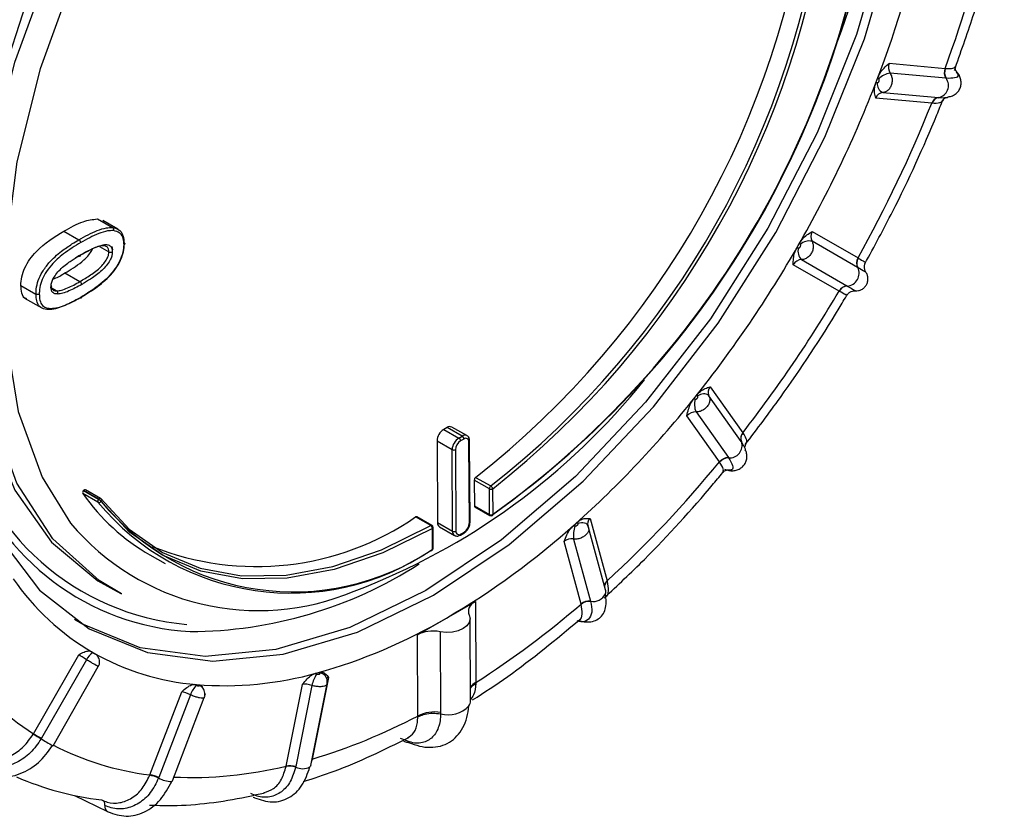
# Model space of a CAD drawing. Extents: x 5 to 297, y -3 to 205.
# Tile 27 of 36: x 219.24 to 221.32, y 99.95 to 101.64. Entities that reach past the tile are written whole.
import ezdxf

# ---------------------------------------------------------------- set-up
doc = ezdxf.new("R2010")
doc.units = 0
doc.layers.get('0').update_dxf_attribs({"linetype": 'CONTINUOUS'})

msp = doc.modelspace()

# ---------------------------------------------------------------- linework, layer by layer
at = {"color": 7, "linetype": 'CONTINUOUS'}
for p, q in [((221.0768, 101.544), (221.1948, 101.5332)), ((221.1948, 101.5332), (221.1954, 101.5332)), ((221.051, 101.5082), (221.0532, 101.514)), ((221.1964, 101.5124), (221.0791, 101.5231)), ((221.1971, 101.5123), (221.1964, 101.5124)), ((221.0488, 101.5025), (221.051, 101.5082)), ((221.1666, 101.4596), (221.0485, 101.4704)), ((221.0634, 101.4822), (221.1808, 101.4715)), ((221.1808, 101.4715), (221.1814, 101.4714)), ((219.406, 101.2154), (219.4161, 101.2096)), ((219.406, 101.2154), (219.4378, 101.1972)), ((219.4492, 101.1938), (219.4174, 101.2119)), ((219.3353, 101.1896), (219.3671, 101.1714)), ((220.9145, 101.1887), (221.0112, 101.1329)), ((219.4103, 101.1573), (219.4304, 101.1458)), ((219.4388, 101.1502), (219.4368, 101.1571)), ((220.8818, 101.1537), (220.885, 101.1592)), ((220.885, 101.1592), (220.8881, 101.1647)), ((221.0101, 101.1128), (220.9141, 101.1683)), ((219.367, 101.1371), (219.3597, 101.1326)), ((220.9711, 101.0629), (220.8745, 101.1187)), ((220.8918, 101.1294), (220.9879, 101.074)), ((221.0112, 101.1329), (221.0117, 101.1326)), ((219.3374, 101.1013), (219.3692, 101.0831)), ((221.0107, 101.1125), (221.0101, 101.1128)), ((219.2444, 101.0748), (219.2763, 101.0567)), ((220.9879, 101.074), (220.9884, 101.0737)), ((219.3089, 101.0698), (219.3202, 101.0634)), ((219.2519, 101.0481), (219.2884, 101.0273)), ((220.6679, 100.8396), (220.6718, 100.8444)), ((220.6993, 100.8608), (220.7679, 100.7637)), ((220.6641, 100.8348), (220.6679, 100.8396)), ((220.7648, 100.7456), (220.6966, 100.8421)), ((220.6693, 100.8079), (220.7375, 100.7114)), ((220.7187, 100.7022), (220.6501, 100.7993)), ((220.144, 100.7749), (220.1369, 100.7708)), ((220.1369, 100.7708), (220.1687, 100.7527)), ((220.1758, 100.7567), (220.144, 100.7749)), ((220.1858, 100.7577), (220.154, 100.7759)), ((220.7679, 100.7637), (220.7682, 100.7633)), ((220.1228, 100.7463), (220.1237, 100.5743)), ((220.1547, 100.7281), (220.1228, 100.7463)), ((220.1687, 100.7527), (220.1758, 100.7567)), ((220.1793, 100.7506), (220.1723, 100.7466)), ((220.1909, 100.5725), (220.19, 100.7445)), ((220.1923, 100.5746), (220.1915, 100.7465)), ((220.7652, 100.745), (220.7648, 100.7456)), ((220.1555, 100.5562), (220.1547, 100.7281)), ((220.1617, 100.7281), (220.1626, 100.5562)), ((220.7375, 100.7114), (220.7379, 100.7109)), ((220.2012, 100.6638), (220.2015, 100.6094)), ((220.2331, 100.6456), (220.2012, 100.6638)), ((220.2042, 100.6696), (220.2361, 100.6514)), ((219.3766, 100.6417), (219.3765, 100.6416)), ((219.3765, 100.6416), (219.4083, 100.6235)), ((219.4084, 100.6235), (219.3766, 100.6417)), ((219.4126, 100.6253), (219.3808, 100.6435)), ((220.2333, 100.5912), (220.2331, 100.6456)), ((220.2401, 100.6457), (220.2404, 100.5912)), ((219.4071, 100.6171), (219.3752, 100.6353)), ((219.4083, 100.6235), (219.4084, 100.6235)), ((219.4137, 100.619), (219.4136, 100.6189)), ((220.2015, 100.6094), (220.2333, 100.5912)), ((220.2026, 100.6071), (220.2344, 100.5889)), ((220.1094, 100.568), (220.0776, 100.5862)), ((220.1119, 100.5683), (220.08, 100.5864)), ((220.1237, 100.5743), (220.1555, 100.5562)), ((220.4146, 100.5713), (220.4189, 100.5751)), ((220.4457, 100.5827), (220.4816, 100.451)), ((220.1131, 100.5177), (220.1129, 100.5619)), ((220.1146, 100.5198), (220.1144, 100.5639)), ((220.1279, 100.5651), (220.1597, 100.547)), ((220.1732, 100.55), (220.1803, 100.5541)), ((220.4104, 100.5675), (220.4146, 100.5713)), ((220.4407, 100.5688), (220.4413, 100.5666)), ((220.4408, 100.5684), (220.4415, 100.5666)), ((220.4421, 100.564), (220.4408, 100.5683)), ((220.4784, 100.4323), (220.4425, 100.5641)), ((220.1722, 100.5477), (220.1793, 100.5518)), ((220.4266, 100.4021), (220.3907, 100.5339)), ((220.411, 100.5394), (220.4467, 100.4085)), ((219.5168, 100.5058), (219.5486, 100.4877)), ((220.4816, 100.451), (220.4818, 100.4504)), ((219.44, 100.4325), (219.4565, 100.424)), ((220.1424, 100.3725), (220.2036, 100.4078)), ((220.2036, 100.4078), (220.2045, 100.2363)), ((220.4467, 100.4085), (220.4469, 100.4078)), ((220.0812, 100.3371), (220.1424, 100.3725)), ((220.1932, 100.198), (220.1924, 100.3713)), ((220.4221, 100.3677), (220.4221, 100.3677)), ((220.082, 100.1656), (220.0812, 100.3371)), ((220.1295, 100.3437), (220.1303, 100.1732)), ((219.2711, 100.1283), (219.3666, 100.2951)), ((219.3829, 100.2844), (219.2879, 100.1186)), ((219.3932, 100.3017), (219.3963, 100.2998)), ((219.3963, 100.2998), (219.3995, 100.298)), ((219.3123, 100.1029), (219.4079, 100.2699)), ((219.8939, 100.2471), (219.8595, 100.0748)), ((219.8655, 100.2556), (219.8698, 100.2568)), ((219.8698, 100.2568), (219.8741, 100.2579)), ((219.887, 100.2503), (219.8875, 100.2496)), ((219.6114, 100.2323), (219.6153, 100.232)), ((219.6153, 100.232), (219.6192, 100.2316)), ((219.6274, 100.2259), (219.6274, 100.2258)), ((219.8044, 100.0601), (219.8388, 100.2324)), ((219.8587, 100.2301), (219.8245, 100.0588)), ((219.8562, 100.0612), (219.8906, 100.2337)), ((220.2045, 100.2363), (220.2044, 100.2343)), ((219.5166, 100.0414), (219.5839, 100.2169)), ((219.6023, 100.2103), (219.5355, 100.0359)), ((219.5642, 100.0288), (219.6315, 100.2046)), ((220.0821, 100.1637), (220.082, 100.1656)), ((220.1303, 100.1732), (220.1303, 100.1703)), ((220.1303, 100.1703), (220.1303, 100.1703)), ((219.2879, 100.1186), (219.2874, 100.1177)), ((219.8245, 100.0588), (219.8243, 100.0579)), ((219.8595, 100.0748), (219.8593, 100.0739)), ((219.5355, 100.0359), (219.5351, 100.0349)), ((219.3574, 99.998), (219.4273, 99.9637)), ((219.7378, 99.9929), (219.735, 99.9937)), ((219.4284, 99.9633), (219.4273, 99.9637))]:
    msp.add_line(p, q, dxfattribs=at)
at = {"color": 1, "linetype": 'CONTINUOUS'}
for p, q in [((221.1814, 101.4714), (221.1937, 101.4718)), ((220.7702, 100.7357), (220.7652, 100.745)), ((219.6334, 100.2124), (219.6325, 100.21)), ((219.8593, 100.0739), (219.8573, 100.0685)), ((219.8593, 100.0739), (219.8587, 100.0737)), ((219.8595, 100.0748), (219.8588, 100.0746))]:
    msp.add_line(p, q, dxfattribs=at)
at = {"color": 7, "linetype": 'CONTINUOUS', "flags": 128}
for points in [[(220.7922, 102.8837), (220.8127, 102.8725), (220.9178, 102.7913), (221.0025, 102.6811), (221.0648, 102.5447), (221.1032, 102.3855), (221.1168, 102.2073), (221.1051, 102.0145), (221.0685, 101.812), (221.0078, 101.6046), (220.9247, 101.3975), (220.821, 101.1958), (220.6995, 101.0045), (220.563, 100.8282), (220.4149, 100.6713), (220.2589, 100.5377), (220.0988, 100.4307)], [(220.0508, 102.7015), (220.0106, 102.6755), (219.8588, 102.5592), (219.7132, 102.4185), (219.5773, 102.2571), (219.4548, 102.079), (219.3489, 101.889), (219.2622, 101.6919), (219.197, 101.4928), (219.1551, 101.2969), (219.1374, 101.1093), (219.1445, 100.9349), (219.1761, 100.778), (219.2315, 100.6429), (219.3092, 100.533), (219.4072, 100.4512), (219.44, 100.4325)], [(219.4565, 100.424), (219.4098, 100.4517), (219.3121, 100.54), (219.2362, 100.6574), (219.1841, 100.8007), (219.1573, 100.9659), (219.1563, 101.1487), (219.1814, 101.344), (219.2318, 101.5464), (219.3061, 101.7505), (219.4024, 101.9507), (219.5179, 102.1415), (219.6495, 102.3177), (219.7936, 102.4746), (219.9464, 102.6077), (220.1036, 102.7136)], [(220.1311, 102.6653), (219.9785, 102.5626), (219.8303, 102.4333), (219.6904, 102.2811), (219.5626, 102.1101), (219.4506, 101.9249), (219.3572, 101.7307), (219.2851, 101.5326), (219.2362, 101.3362), (219.2118, 101.1467), (219.2127, 100.9693), (219.2388, 100.8089), (219.2893, 100.6699), (219.3493, 100.573)], [(219.0858, 100.9692), (219.0983, 100.8374), (219.1367, 100.6781), (219.199, 100.5416), (219.2838, 100.4314), (219.3889, 100.3501), (219.5117, 100.2998), (219.6493, 100.2816), (219.7981, 100.2961), (219.9546, 100.3429), (220.115, 100.4208), (220.2751, 100.5279), (220.4312, 100.6616), (220.5794, 100.8186), (220.7159, 100.9949), (220.8376, 101.1864), (220.9413, 101.3882), (221.0245, 101.5954), (221.0851, 101.8029)], [(220.7723, 100.7332), (220.7723, 100.7336), (220.7752, 100.7415), (220.7752, 100.7415), (220.7752, 100.7415)], [(219.3808, 100.6435), (219.3804, 100.6437), (219.3798, 100.6437), (219.3792, 100.6436), (219.3785, 100.6434), (219.3778, 100.6429), (219.3772, 100.6424), (219.3766, 100.6417)], [(219.4132, 100.6249), (219.4731, 100.5601), (219.5434, 100.5109), (219.6229, 100.478), (219.7103, 100.462), (219.8042, 100.4632), (219.9031, 100.4815), (220.0054, 100.5166), (220.1094, 100.568)], [(220.1129, 100.5619), (220.0085, 100.5103), (219.9058, 100.475), (219.8065, 100.4566), (219.7121, 100.4554), (219.6243, 100.4715), (219.5445, 100.5045), (219.4739, 100.5539), (219.4137, 100.619)], [(220.0988, 100.4307), (219.9386, 100.3528), (219.7822, 100.306), (219.6334, 100.2916), (219.4959, 100.3097), (219.3732, 100.36), (219.3574, 100.3695)], [(220.1907, 100.379), (220.1924, 100.3712), (220.1907, 100.3634), (220.1857, 100.3562), (220.1777, 100.3502), (220.1674, 100.3457), (220.1553, 100.343), (220.1424, 100.3423), (220.1295, 100.3437)], [(219.3123, 100.1028), (219.3122, 100.1028), (219.3114, 100.1032)], [(220.0628, 100.11), (220.0588, 100.11), (220.0526, 100.1118)], [(219.8562, 100.0612), (219.8557, 100.0598), (219.8544, 100.0582)], [(219.5642, 100.0288), (219.5639, 100.0284), (219.5627, 100.0276)]]:
    msp.add_lwpolyline(points, dxfattribs=at)
at = {"color": 1, "linetype": 'CONTINUOUS', "flags": 128}
for points in [[(219.4084, 100.6235), (219.409, 100.6242), (219.4097, 100.6248), (219.4103, 100.6252), (219.411, 100.6255), (219.4117, 100.6256), (219.4123, 100.6255), (219.4126, 100.6253)], [(220.42, 100.5726), (220.4237, 100.5737), (220.4273, 100.5742), (220.4307, 100.5742), (220.4339, 100.5737), (220.4366, 100.5726), (220.4389, 100.571), (220.4405, 100.569), (220.4408, 100.5684)]]:
    msp.add_lwpolyline(points, dxfattribs=at)
at = {"color": 7, "linetype": 'CONTINUOUS'}
for centre, radius, start, end in [((219.6046, 102.103), 1.4568, 339.3896, 9.2775), ((219.0975, 102.1866), 1.9622, 305.5068, 353.395), ((219.1053, 102.1821), 1.9543, 305.5068, 353.395), ((219.0454, 102.1461), 1.8769, 308.1269, 353.0404), ((219.0772, 102.1279), 1.8769, 308.1269, 353.0404), ((219.0764, 102.1284), 1.8849, 308.1269, 353.0404), ((219.001, 102.3001), 2.1976, 338.8798, 348.526), ((218.8374, 102.4027), 2.5127, 339.7553, 347.6506), ((221.2172, 101.5244), 0.024, 158.5327, 210.1332), ((221.2177, 101.5245), 0.0239, 158.6514, 210.4866), ((221.0836, 101.484), 0.0394, 96.5951, 136.6233), ((221.1758, 101.497), 0.0262, 282.3837, 35.6736), ((218.7046, 102.4104), 2.5139, 330.1509, 338.9687), ((221.0711, 101.5), 0.0194, 171.7648, 246.7144), ((221.183, 101.4546), 0.0171, 97.401, 162.7518), ((221.1836, 101.4544), 0.0171, 97.2269, 162.5355), ((218.4983, 102.5286), 2.8745, 330.9511, 338.1685), ((219.363, 101.1649), 0.00773, 3.1707, 57.6206), ((218.7062, 102.4055), 2.51, 321.403, 330.2299), ((220.908, 101.1418), 0.0271, 77.159, 132.8668), ((219.3683, 101.1388), 0.00217, 231.0707, 10.0858), ((220.9118, 101.1481), 0.0274, 167.6265, 222.9241), ((221.0288, 101.1219), 0.0208, 148.1356, 205.8267), ((221.0293, 101.1217), 0.0208, 148.2713, 206.1122), ((220.9864, 101.1006), 0.027, 274.2199, 26.1586), ((219.3651, 101.0767), 0.00765, 2.4811, 57.54), ((220.9896, 101.0532), 0.0209, 94.6677, 152.2071), ((220.99, 101.0529), 0.0209, 94.4243, 152.0284), ((218.5, 102.5226), 2.87, 322.204, 329.4289), ((219.3708, 101.0507), 0.00217, 231.0659, 10.0954), ((219.4408, 101.7692), 1.4325, 290.723, 321.4222), ((220.6851, 100.8266), 0.0193, 53.2842, 128.6941), ((218.9561, 102.2016), 2.1875, 311.8164, 321.4923), ((220.7057, 100.8238), 0.0397, 163.8607, 203.5943), ((220.1534, 100.7451), 0.0306, 122.6472, 177.7313), ((220.1498, 100.7667), 0.0101, 65.8174, 125.5336), ((220.7805, 100.7523), 0.017, 137.5744, 203.1353), ((220.7809, 100.7518), 0.017, 137.7541, 203.3456), ((220.1852, 100.7269), 0.0306, 122.6472, 177.7313), ((220.1846, 100.7272), 0.0229, 122.6472, 177.7313), ((220.1646, 100.7462), 0.00768, 2.7944, 57.5847), ((220.1717, 100.7503), 0.00768, 2.7944, 57.5847), ((220.1835, 100.7455), 0.0066, 351.0648, 128.9262), ((220.7403, 100.7369), 0.0262, 264.6646, 18.0168), ((220.1582, 100.735), 0.00772, 242.9477, 297.4319), ((218.7856, 102.2893), 2.5012, 312.6945, 320.6142), ((220.7376, 100.6873), 0.0241, 90.3295, 141.8013), ((220.7379, 100.6868), 0.024, 90.0254, 141.6318), ((220.209, 100.6634), 0.00777, 127.7958, 177.4478), ((219.3807, 100.6375), 0.00592, 135.6198, 201.9478), ((220.2408, 100.6453), 0.00777, 127.7958, 177.4478), ((220.2366, 100.6525), 0.00772, 242.9477, 297.4319), ((220.2314, 100.6438), 0.00889, 11.7954, 58.5911), ((219.737, 100.8887), 0.4417, 215.0215, 240.1062), ((219.4126, 100.6193), 0.00592, 135.6198, 201.9478), ((219.4092, 100.6221), 0.00543, 246.4043, 324.3118), ((219.8142, 100.9534), 0.5281, 219.5593, 303.9806), ((219.3989, 100.607), 0.019, 38.8805, 60.1382), ((219.3989, 100.6071), 0.019, 38.8805, 60.1382), ((219.4102, 100.621), 0.005, 37.0069, 60.2878), ((219.8192, 100.9539), 0.526, 219.5593, 303.9806), ((220.204, 100.6091), 0.00252, 174.4708, 234.8756), ((219.7414, 101.0726), 0.5913, 248.1993, 304.648), ((220.079, 100.5841), 0.0025, 65.673, 125.0884), ((220.1333, 100.5732), 0.00968, 173.102, 236.2443), ((220.2368, 100.5981), 0.00772, 242.9477, 297.4319), ((220.2369, 100.5932), 0.005, 240.2878, 303.4845), ((220.2382, 100.5908), 0.00227, 309.8207, 10.4878), ((220.1053, 100.5616), 0.00763, 2.3444, 57.5285), ((220.1094, 100.5639), 0.005, 0.2835, 60.2878), ((219.2993, 101.8127), 1.6689, 300.3441, 311.9371), ((220.159, 100.563), 0.00772, 242.9477, 297.4319), ((220.1691, 100.5552), 0.0066, 171.0648, 308.9262), ((220.1679, 100.5734), 0.0229, 302.6472, 357.7313), ((220.4656, 100.5477), 0.0552, 159.3604, 188.5826), ((220.1108, 100.5177), 0.00259, 235.7257, 292.4586), ((220.1096, 100.5198), 0.005, 296.2502, 0.2835), ((219.5999, 101.2395), 0.8954, 270.1091, 302.7914), ((219.6656, 100.7599), 0.5331, 214.796, 239.6659), ((220.4911, 100.4388), 0.0148, 128.8091, 174.5508), ((220.4645, 100.4287), 0.0144, 340.0163, 14.6617), ((220.4442, 100.3815), 0.0271, 84.7859, 130.492), ((220.4443, 100.3809), 0.027, 84.4266, 130.3079), ((219.157, 101.8714), 1.9418, 302.6461, 310.8326), ((219.5668, 101.3494), 1.1339, 285.4966, 300.5065), ((219.4161, 100.2688), 0.0367, 122.7398, 154.9067), ((219.6593, 100.7609), 0.5308, 240.3084, 265.2496), ((219.598, 100.64), 0.6072, 217.0362, 237.4257), ((219.6727, 100.962), 0.7323, 265.5076, 285.6158), ((219.9318, 100.2136), 0.075, 146.9638, 167.2685), ((219.661, 100.1886), 0.0626, 137.6312, 159.6332), ((220.1737, 100.198), 0.0196, 325.8375, 359.7589), ((219.4939, 101.2878), 1.2669, 286.7725, 297.6589), ((220.1176, 100.097), 0.0772, 80.5043, 117.377), ((225.2546, 110.3592), 11.8531, 239.67881, 239.77276), ((222.2007, 105.21), 5.8657, 240.03647, 240.22632), ((219.5903, 100.6414), 0.6046, 242.5548, 263.0031), ((219.6051, 100.8715), 0.8356, 267.3266, 283.7968), ((219.8117, 100.0203), 0.0396, 71.4856, 100.8923), ((219.8121, 100.0209), 0.0399, 71.9236, 101.1715), ((219.4924, 100.6297), 0.646, 246.5458, 263.0942), ((219.5059, 99.9713), 0.07, 65.3403, 81.4549), ((219.5065, 99.9715), 0.0705, 65.7918, 81.7907)]:
    msp.add_arc(centre, radius, start, end, dxfattribs=at)
at = {"color": 1, "linetype": 'CONTINUOUS'}
for centre, radius, start, end in [((219.6411, 100.8917), 0.5345, 191.9544, 265.051), ((220.1817, 100.7485), 0.0101, 66.7916, 125.4497), ((220.189, 100.7467), 0.00246, 293.5982, 355.1033), ((219.6303, 100.8709), 0.5275, 199.0853, 266.8879), ((219.4106, 100.6218), 0.00418, 317.7008, 31.903), ((220.1899, 100.5748), 0.00246, 293.5968, 355.118), ((220.2358, 100.591), 0.00252, 174.4708, 234.8756), ((219.7454, 100.9051), 0.5169, 219.9794, 293.0377), ((220.1108, 100.566), 0.0025, 65.673, 125.0884), ((220.112, 100.5641), 0.00239, 292.6197, 356.0952), ((220.1653, 100.5551), 0.0099, 173.9604, 236.2792), ((220.1779, 100.5538), 0.00241, 304.1619, 7.5835), ((220.1709, 100.5497), 0.00241, 304.1569, 7.5841), ((220.1105, 100.5176), 0.00268, 300.2783, 3.2728), ((220.1122, 100.5199), 0.00239, 292.6197, 356.0952), ((220.4909, 100.4394), 0.0148, 128.6538, 174.3487), ((220.452, 100.4363), 0.0289, 259.8852, 334.4269), ((219.8751, 100.241), 0.0151, 37.8345, 89.982), ((219.6161, 100.2156), 0.0153, 42.1559, 74.1029), ((220.2199, 100.2076), 0.0326, 118.1534, 145.2032), ((220.1466, 100.2269), 0.0589, 253.9584, 317.3354), ((219.5008, 100.4428), 0.3889, 236.7098, 240.8423), ((219.839, 100.0878), 0.0334, 243.7954, 297.4218), ((219.5611, 100.0773), 0.0497, 238.5144, 271.8574), ((219.4339, 99.9745), 0.0126, 168.1056, 238.4206)]:
    msp.add_arc(centre, radius, start, end, dxfattribs=at)
at = {"color": 7, "linetype": 'CONTINUOUS'}
for centre, major_axis, ratio, start_param, end_param in [((221.0922, 101.5358), (0.0003, 0.02), 0.846446, 1.160859, 2.27042), ((221.0807, 101.5365), (0.0023, 0.0399), 0.817151, 2.216089, 2.308941), ((221.0524, 101.4629), (0.0023, 0.0399), 0.817151, 0.08982, 0.182672), ((221.064, 101.4622), (0.0003, 0.02), 0.846446, 0.051298, 1.160859), ((220.9297, 101.18), (0.01, 0.0173), 0.874993, 1.575894, 2.685455), ((220.9204, 101.1854), (0.02, 0.0346), 0.844561, 2.592031, 2.684884), ((220.8804, 101.1154), (0.02, 0.0346), 0.844561, 0.465762, 0.558615), ((220.8897, 101.11), (0.01, 0.0173), 0.874993, 0.466333, 1.575894), ((220.7078, 100.8613), (0.0334, 0.022), 0.815891, 2.966402, 3.059255), ((220.7142, 100.8517), (0.0172, 0.0102), 0.845146, 1.988676, 3.098237), ((220.6586, 100.7998), (0.0334, 0.022), 0.815891, 0.840133, 0.932985), ((220.665, 100.7902), (0.0172, 0.0102), 0.845146, 0.879115, 1.988676), ((220.4572, 100.5865), (0.0391, 0.0087), 0.733551, 3.235398, 3.328251), ((220.4602, 100.5732), (0.0198, 0.0033), 0.761362, 2.262607, 3.372168), ((220.4022, 100.5376), (0.0391, 0.0087), 0.733551, 1.109129, 1.201982), ((220.4052, 100.5244), (0.0198, 0.0033), 0.761362, 1.153047, 2.262607), ((220.239, 100.3855), (0.05, -0.0021), 0.603532, 2.382088, 3.428593), ((220.1166, 100.3148), (0.05, -0.0021), 0.603532, 1.335584, 2.382088), ((219.3797, 100.2852), (0.0165, -0.0114), 0.058028, 1.417435, 2.526996), ((219.3904, 100.3021), (0.0339, -0.0214), 0.027969, 1.413661, 1.506513), ((219.4309, 100.2787), (0.0339, -0.0214), 0.027969, 3.53993, 3.632783), ((219.8569, 100.2399), (0.0389, -0.0096), 0.434673, 1.36375, 1.456602), ((219.912, 100.2546), (0.0389, -0.0096), 0.434673, 3.490019, 3.582872), ((219.605, 100.2247), (0.0367, -0.0159), 0.238384, 1.406792, 1.499644), ((219.6546, 100.2202), (0.0367, -0.0159), 0.238384, 3.533061, 3.625914), ((219.8526, 100.2224), (0.0192, -0.0058), 0.462608, 1.387533, 2.497094), ((219.5973, 100.2069), (0.018, -0.0088), 0.267286, 1.42012, 2.529681)]:
    msp.add_ellipse(centre, major_axis=major_axis, ratio=ratio, start_param=start_param, end_param=end_param, dxfattribs=at)
at = {"color": 1, "linetype": 'CONTINUOUS'}
msp.add_ellipse((219.9077, 100.2371), major_axis=(0.0192, -0.0058), ratio=0.462608, start_param=2.497094, end_param=2.936494, dxfattribs=at)
at = {"color": 7, "linetype": 'CONTINUOUS'}
for points, knots in [([(221.2164, 101.5347), (221.23, 101.5732), (221.2681, 101.6809), (221.3003, 101.7994), (221.3176, 101.8783), (221.3199, 101.8889)], [0, 0, 0, 0, 0.325289, 0.909911, 1, 1, 1, 1]), ([(221.0532, 101.514), (221.0546, 101.5171), (221.058, 101.5244), (221.0664, 101.5346), (221.0731, 101.5408), (221.0767, 101.5439), (221.0768, 101.544)], [0, 0, 0, 0, 0.2542375, 0.6069125, 0.9929143, 1, 1, 1, 1]), ([(221.2143, 101.5311), (221.2154, 101.5302), (221.2182, 101.5281), (221.2185, 101.5267), (221.2186, 101.5258)], [0, 0, 0, 0, 0.4105068, 1, 1, 1, 1]), ([(221.2173, 101.5286), (221.2173, 101.5286), (221.2173, 101.5283), (221.2157, 101.5349), (221.2175, 101.5373), (221.2176, 101.5375)], [0, 0, 0, 0, 0.359859, 0.952903, 1, 1, 1, 1]), ([(221.0518, 101.5028), (221.0521, 101.5029), (221.0528, 101.5029), (221.0539, 101.5036), (221.055, 101.5047), (221.0557, 101.5062), (221.0559, 101.5079), (221.0557, 101.5096), (221.0552, 101.5105), (221.055, 101.511)], [0, 0, 0, 0, 0.088013, 0.240341, 0.393027, 0.545536, 0.697414, 0.848695, 1, 1, 1, 1]), ([(221.0791, 101.5231), (221.0802, 101.5207), (221.0826, 101.5161), (221.0835, 101.5076), (221.0823, 101.4992), (221.0788, 101.4916), (221.0737, 101.4859), (221.0682, 101.4828), (221.0647, 101.4823), (221.0634, 101.4822)], [0, 0, 0, 0, 0.152063, 0.303355, 0.454679, 0.606485, 0.758807, 0.911455, 1, 1, 1, 1]), ([(221.2024, 101.4732), (221.2052, 101.4738), (221.211, 101.4751), (221.2183, 101.4797), (221.2241, 101.486), (221.2278, 101.4937), (221.2291, 101.5023), (221.2281, 101.511), (221.2248, 101.5195), (221.2209, 101.5242), (221.2189, 101.5265)], [0, 0, 0, 0, 0.123872, 0.250051, 0.377651, 0.505619, 0.632832, 0.758209, 0.880823, 1, 1, 1, 1]), ([(221.0485, 101.4704), (221.0485, 101.4704), (221.0475, 101.474), (221.0459, 101.4809), (221.0455, 101.4919), (221.0478, 101.4994), (221.0488, 101.5025)], [0, 0, 0, 0, 0.007086, 0.393088, 0.745763, 1, 1, 1, 1]), ([(221.0256, 101.1205), (221.0455, 101.1574), (221.1012, 101.2604), (221.1543, 101.3773), (221.1863, 101.4566), (221.1905, 101.4673)], [0, 0, 0, 0, 0.3254426, 0.9097552, 1, 1, 1, 1]), ([(221.1896, 101.4638), (221.191, 101.4663), (221.194, 101.4713), (221.1952, 101.4714), (221.1959, 101.4714)], [0, 0, 0, 0, 0.474606, 1, 1, 1, 1]), ([(221.1937, 101.4718), (221.1958, 101.4718), (221.2007, 101.4716), (221.2016, 101.4733), (221.2022, 101.4742)], [0, 0, 0, 0, 0.4354082, 1, 1, 1, 1]), ([(221.1672, 101.4596), (221.1672, 101.4596), (221.167, 101.4596), (221.1668, 101.4596), (221.1666, 101.4596)], [0, 0, 0, 0, 0.04216, 1, 1, 1, 1]), ([(219.3353, 101.1896), (219.349, 101.1974), (219.3733, 101.2113), (219.396, 101.2142), (219.406, 101.2154)], [0, 0, 0, 0, 0.560934, 1, 1, 1, 1]), ([(219.3671, 101.1714), (219.3736, 101.175), (219.3865, 101.1822), (219.4059, 101.1911), (219.4234, 101.197), (219.4336, 101.1972), (219.4378, 101.1972)], [0, 0, 0, 0, 0.266141, 0.534591, 0.806792, 1, 1, 1, 1]), ([(219.4378, 101.1972), (219.4382, 101.197), (219.439, 101.1964), (219.4397, 101.195), (219.4401, 101.1934), (219.44, 101.1921), (219.4398, 101.1912), (219.4396, 101.1908), (219.4396, 101.1907)], [0, 0, 0, 0, 0.21447, 0.428938, 0.643469, 0.858136, 0.932881, 1, 1, 1, 1]), ([(219.4378, 101.1972), (219.4381, 101.1972), (219.4434, 101.1964), (219.4501, 101.1942), (219.4576, 101.1864), (219.4615, 101.1774), (219.4619, 101.1685), (219.4621, 101.1649)], [0, 0, 0, 0, 0.0222773, 0.3783061, 0.5131229, 0.8074194, 1, 1, 1, 1]), ([(219.2444, 101.0748), (219.2447, 101.0808), (219.2454, 101.0927), (219.2522, 101.1125), (219.2633, 101.1307), (219.2898, 101.162), (219.3151, 101.1773), (219.3353, 101.1896)], [0, 0, 0, 0, 0.125204, 0.2501727, 0.3752663, 0.5006346, 1, 1, 1, 1]), ([(219.4396, 101.1907), (219.4356, 101.1906), (219.4258, 101.1905), (219.4088, 101.1846), (219.3898, 101.176), (219.3771, 101.1689), (219.3707, 101.1653)], [0, 0, 0, 0, 0.18813, 0.459418, 0.73022, 1, 1, 1, 1]), ([(219.4621, 101.1608), (219.4619, 101.1641), (219.4615, 101.1724), (219.458, 101.1806), (219.4509, 101.1881), (219.4444, 101.1896), (219.4396, 101.1907)], [0, 0, 0, 0, 0.194002, 0.484645, 0.618294, 1, 1, 1, 1]), ([(220.8881, 101.1647), (220.89, 101.1675), (220.8944, 101.1743), (220.9038, 101.1823), (220.9108, 101.1865), (220.9145, 101.1886), (220.9145, 101.1887)], [0, 0, 0, 0, 0.254237, 0.606912, 0.992914, 1, 1, 1, 1]), ([(219.2763, 101.0567), (219.2764, 101.0602), (219.2766, 101.0693), (219.2805, 101.0856), (219.2899, 101.105), (219.3065, 101.1271), (219.3283, 101.1465), (219.3498, 101.1611), (219.3622, 101.1685), (219.3671, 101.1714)], [0, 0, 0, 0, 0.074689, 0.194349, 0.314095, 0.454816, 0.687193, 0.875371, 1, 1, 1, 1]), ([(219.3707, 101.1653), (219.3585, 101.158), (219.3374, 101.1453), (219.3117, 101.1222), (219.2959, 101.1015), (219.2872, 101.0834), (219.2837, 101.0684), (219.2834, 101.06), (219.2833, 101.0567)], [0, 0, 0, 0, 0.32304, 0.55757, 0.696016, 0.811292, 0.926764, 1, 1, 1, 1]), ([(219.4304, 101.1458), (219.4302, 101.1478), (219.4298, 101.1524), (219.4262, 101.1572), (219.4198, 101.1593), (219.4075, 101.1574), (219.3912, 101.1504), (219.3763, 101.1425), (219.3687, 101.1381), (219.367, 101.1371)], [0, 0, 0, 0, 0.071559, 0.169507, 0.269828, 0.394465, 0.693189, 0.927804, 1, 1, 1, 1]), ([(219.4621, 101.1649), (219.4621, 101.1627), (219.4619, 101.1548), (219.4588, 101.1391), (219.4497, 101.1189), (219.4312, 101.0935), (219.4054, 101.0713), (219.3827, 101.0568), (219.3715, 101.0502), (219.3694, 101.049)], [0, 0, 0, 0, 0.047735, 0.167392, 0.301584, 0.432101, 0.720646, 0.948804, 1, 1, 1, 1]), ([(219.3704, 101.1392), (219.371, 101.1395), (219.3787, 101.1439), (219.394, 101.1522), (219.412, 101.16), (219.4252, 101.1619), (219.4325, 101.1595), (219.4367, 101.1538), (219.4372, 101.1482), (219.4374, 101.1459)], [0, 0, 0, 0, 0.022211, 0.288912, 0.576518, 0.702838, 0.810831, 0.919601, 1, 1, 1, 1]), ([(219.3729, 101.0511), (219.3839, 101.0577), (219.4061, 101.0711), (219.4331, 101.0943), (219.4506, 101.1183), (219.4591, 101.137), (219.4619, 101.1514), (219.4621, 101.1587), (219.4621, 101.1608)], [0, 0, 0, 0, 0.288847, 0.580669, 0.708734, 0.837886, 0.953673, 1, 1, 1, 1]), ([(219.4621, 101.1649), (219.4625, 101.1647), (219.4632, 101.1642), (219.4636, 101.1632), (219.4635, 101.1622), (219.463, 101.1615), (219.4625, 101.1611), (219.4622, 101.1609), (219.4621, 101.1608)], [0, 0, 0, 0, 0.21455, 0.4291, 0.643684, 0.858342, 0.921993, 1, 1, 1, 1]), ([(220.8851, 101.154), (220.8854, 101.154), (220.8862, 101.154), (220.8875, 101.1546), (220.8887, 101.1557), (220.8897, 101.1571), (220.8902, 101.1587), (220.8902, 101.1604), (220.8898, 101.1613), (220.8896, 101.1617)], [0, 0, 0, 0, 0.088013, 0.240341, 0.393027, 0.545536, 0.697414, 0.848695, 1, 1, 1, 1]), ([(220.9141, 101.1683), (220.915, 101.166), (220.9169, 101.1615), (220.9168, 101.1533), (220.9143, 101.1453), (220.9097, 101.1381), (220.9034, 101.1327), (220.8971, 101.1299), (220.8932, 101.1296), (220.8918, 101.1294)], [0, 0, 0, 0, 0.152063, 0.303355, 0.454679, 0.606485, 0.758807, 0.911455, 1, 1, 1, 1]), ([(219.308, 101.0711), (219.3081, 101.0733), (219.3084, 101.0781), (219.3116, 101.0877), (219.3182, 101.0983), (219.3307, 101.1128), (219.347, 101.1248), (219.3616, 101.134), (219.3688, 101.1382), (219.3704, 101.1392)], [0, 0, 0, 0, 0.071537, 0.157891, 0.287837, 0.417137, 0.710864, 0.935167, 1, 1, 1, 1]), ([(219.3374, 101.1013), (219.3493, 101.1084), (219.367, 101.119), (219.3876, 101.1375), (219.3935, 101.1482), (219.3954, 101.1515)], [0, 0, 0, 0, 0.581714, 0.87111, 1, 1, 1, 1]), ([(219.3692, 101.0831), (219.3767, 101.0876), (219.3916, 101.0965), (219.4095, 101.1096), (219.4213, 101.1231), (219.427, 101.1319), (219.43, 101.1399), (219.4302, 101.1439), (219.4304, 101.1458)], [0, 0, 0, 0, 0.313901, 0.625784, 0.74737, 0.863428, 0.933193, 1, 1, 1, 1]), ([(219.4374, 101.1459), (219.4373, 101.1435), (219.437, 101.1386), (219.4335, 101.1291), (219.427, 101.1189), (219.4142, 101.1043), (219.3977, 101.0923), (219.3824, 101.0827), (219.3748, 101.0782), (219.3728, 101.077)], [0, 0, 0, 0, 0.076436, 0.156065, 0.280129, 0.403381, 0.704627, 0.919668, 1, 1, 1, 1]), ([(219.4304, 101.1458), (219.4308, 101.1456), (219.4317, 101.1452), (219.4333, 101.145), (219.435, 101.145), (219.4363, 101.1453), (219.4371, 101.1456), (219.4373, 101.1458), (219.4374, 101.1459)], [0, 0, 0, 0, 0.214253, 0.428501, 0.642891, 0.857584, 0.945117, 1, 1, 1, 1]), ([(220.8745, 101.1187), (220.8745, 101.1188), (220.8744, 101.1231), (220.8746, 101.1313), (220.8768, 101.1434), (220.8803, 101.1507), (220.8818, 101.1537)], [0, 0, 0, 0, 0.007086, 0.393088, 0.745763, 1, 1, 1, 1]), ([(221.0278, 101.1032), (221.0268, 101.105), (221.0247, 101.1089), (221.0246, 101.1158), (221.0254, 101.1209), (221.0271, 101.123), (221.0272, 101.1232)], [0, 0, 0, 0, 0.294058, 0.622932, 0.963616, 1, 1, 1, 1]), ([(219.3114, 101.0885), (219.3127, 101.0888), (219.3212, 101.0913), (219.33, 101.0967), (219.3374, 101.1013)], [0, 0, 0, 0, 0.161731, 1, 1, 1, 1]), ([(221.0051, 101.0636), (221.0075, 101.0636), (221.0122, 101.0636), (221.0189, 101.0661), (221.0247, 101.0703), (221.0291, 101.0759), (221.0318, 101.0826), (221.0325, 101.0897), (221.0312, 101.0968), (221.0289, 101.1009), (221.0277, 101.1029)], [0, 0, 0, 0, 0.124945, 0.249902, 0.374876, 0.499867, 0.624877, 0.749904, 0.874946, 1, 1, 1, 1]), ([(221.0279, 101.1025), (221.0279, 101.1025), (221.0284, 101.1023), (221.0278, 101.1026), (221.0273, 101.1029)], [0, 0, 0, 0, 0.017185, 1, 1, 1, 1]), ([(219.2572, 101.0468), (219.2559, 101.0469), (219.2503, 101.0476), (219.2458, 101.0585), (219.2449, 101.0694), (219.2444, 101.0748)], [0, 0, 0, 0, 0.126411, 0.562656, 1, 1, 1, 1]), ([(219.308, 101.0711), (219.3081, 101.0712), (219.3083, 101.0713), (219.3089, 101.0718), (219.3094, 101.0725), (219.3095, 101.0735), (219.3091, 101.0743), (219.3086, 101.0747), (219.3084, 101.0748)], [0, 0, 0, 0, 0.067745, 0.155728, 0.39109, 0.626246, 0.861305, 1, 1, 1, 1]), ([(219.3202, 101.0634), (219.3234, 101.0637), (219.3307, 101.0645), (219.3429, 101.0694), (219.356, 101.0756), (219.3648, 101.0806), (219.3692, 101.0831)], [0, 0, 0, 0, 0.207817, 0.469109, 0.733592, 1, 1, 1, 1]), ([(219.3728, 101.077), (219.3683, 101.0745), (219.3593, 101.0694), (219.3459, 101.063), (219.3333, 101.058), (219.3257, 101.0571), (219.3222, 101.0568)], [0, 0, 0, 0, 0.261341, 0.52278, 0.784482, 1, 1, 1, 1]), ([(219.2833, 101.0567), (219.2832, 101.0566), (219.2829, 101.0565), (219.2821, 101.0562), (219.2809, 101.0559), (219.2792, 101.0558), (219.2776, 101.0561), (219.2767, 101.0565), (219.2763, 101.0567)], [0, 0, 0, 0, 0.090975, 0.14153, 0.356187, 0.570804, 0.785402, 1, 1, 1, 1]), ([(219.3694, 101.049), (219.3588, 101.0432), (219.3374, 101.0313), (219.311, 101.0231), (219.2918, 101.0243), (219.2812, 101.0318), (219.2768, 101.0443), (219.2764, 101.0531), (219.2763, 101.0567)], [0, 0, 0, 0, 0.264248, 0.53584, 0.667541, 0.804977, 0.921653, 1, 1, 1, 1]), ([(219.2833, 101.0567), (219.2835, 101.0534), (219.2838, 101.0452), (219.2878, 101.0337), (219.2977, 101.0268), (219.3159, 101.0257), (219.3416, 101.0337), (219.3625, 101.0453), (219.3729, 101.0511)], [0, 0, 0, 0, 0.076699, 0.188989, 0.320864, 0.451263, 0.726873, 1, 1, 1, 1]), ([(219.3222, 101.0568), (219.3208, 101.0568), (219.3169, 101.057), (219.3119, 101.0593), (219.3085, 101.0645), (219.3081, 101.069), (219.308, 101.0711)], [0, 0, 0, 0, 0.183997, 0.523142, 0.774311, 1, 1, 1, 1]), ([(219.3085, 101.0715), (219.3085, 101.0711), (219.3088, 101.0688), (219.3114, 101.0655), (219.3155, 101.0635), (219.319, 101.0634), (219.3202, 101.0634)], [0, 0, 0, 0, 0.065314, 0.353485, 0.764458, 1, 1, 1, 1]), ([(219.3222, 101.0568), (219.3223, 101.057), (219.3224, 101.0573), (219.3225, 101.0582), (219.3226, 101.0595), (219.3222, 101.0611), (219.3214, 101.0625), (219.3206, 101.0631), (219.3202, 101.0634)], [0, 0, 0, 0, 0.081204, 0.141619, 0.356276, 0.570871, 0.785435, 1, 1, 1, 1]), ([(220.7733, 100.739), (220.7983, 100.7719), (220.868, 100.8639), (220.9386, 100.9719), (220.983, 101.0465), (220.9889, 101.0565)], [0, 0, 0, 0, 0.325587, 0.909794, 1, 1, 1, 1]), ([(220.9716, 101.0626), (220.9716, 101.0627), (220.9714, 101.0627), (220.9713, 101.0628), (220.9711, 101.0629)], [0, 0, 0, 0, 0.04216, 1, 1, 1, 1]), ([(220.9872, 101.0535), (220.9886, 101.0555), (220.9912, 101.0591), (220.9965, 101.0621), (221.0011, 101.0634), (221.0039, 101.0634), (221.005, 101.0634)], [0, 0, 0, 0, 0.334282, 0.610437, 0.840224, 1, 1, 1, 1]), ([(221.005, 101.0639), (221.0055, 101.0636), (221.006, 101.0633), (221.0055, 101.0636), (221.0054, 101.0636)], [0, 0, 0, 0, 0.893766, 1, 1, 1, 1]), ([(220.6718, 100.8444), (220.674, 100.8468), (220.6792, 100.8526), (220.6888, 100.8578), (220.6956, 100.8598), (220.6992, 100.8608), (220.6993, 100.8608)], [0, 0, 0, 0, 0.2542375, 0.6069125, 0.9929143, 1, 1, 1, 1]), ([(220.6501, 100.7993), (220.6501, 100.7994), (220.651, 100.8041), (220.653, 100.813), (220.6575, 100.8254), (220.6621, 100.8321), (220.6641, 100.8348)], [0, 0, 0, 0, 0.007086, 0.393088, 0.745763, 1, 1, 1, 1]), ([(220.6675, 100.8348), (220.6678, 100.8348), (220.6687, 100.8348), (220.6701, 100.8352), (220.6715, 100.8362), (220.6726, 100.8374), (220.6733, 100.8389), (220.6735, 100.8404), (220.6732, 100.8412), (220.673, 100.8417)], [0, 0, 0, 0, 0.088013, 0.240341, 0.393027, 0.545536, 0.697414, 0.848695, 1, 1, 1, 1]), ([(220.6966, 100.8421), (220.6974, 100.8399), (220.699, 100.8357), (220.698, 100.8283), (220.6946, 100.8211), (220.689, 100.8148), (220.6818, 100.8102), (220.6749, 100.808), (220.6708, 100.8079), (220.6693, 100.8079)], [0, 0, 0, 0, 0.152063, 0.303355, 0.454679, 0.606485, 0.758807, 0.911455, 1, 1, 1, 1]), ([(220.1915, 100.7465), (220.1912, 100.7487), (220.1908, 100.7525), (220.1883, 100.7563), (220.1862, 100.7573), (220.1855, 100.7576)], [0, 0, 0, 0, 0.469615, 0.835353, 1, 1, 1, 1]), ([(220.7362, 100.6845), (220.7392, 100.684), (220.7453, 100.683), (220.7543, 100.6844), (220.7625, 100.6879), (220.7693, 100.6935), (220.7741, 100.7006), (220.7767, 100.7089), (220.7769, 100.7176), (220.7751, 100.7232), (220.7742, 100.726)], [0, 0, 0, 0, 0.119103, 0.241706, 0.367118, 0.494389, 0.622413, 0.750044, 0.876207, 1, 1, 1, 1]), ([(220.7732, 100.7256), (220.7737, 100.7266), (220.7747, 100.7285), (220.7717, 100.7333), (220.7702, 100.7357)], [0, 0, 0, 0, 0.487914, 1, 1, 1, 1]), ([(220.719, 100.7018), (220.719, 100.7018), (220.7189, 100.7019), (220.7188, 100.7021), (220.7187, 100.7022)], [0, 0, 0, 0, 0.0421599, 1, 1, 1, 1]), ([(220.4753, 100.4147), (220.5037, 100.4415), (220.5833, 100.5166), (220.6669, 100.6086), (220.721, 100.6739), (220.7282, 100.6826)], [0, 0, 0, 0, 0.325743, 0.910016, 1, 1, 1, 1]), ([(220.7268, 100.68), (220.7272, 100.6808), (220.7289, 100.684), (220.7342, 100.6849), (220.7338, 100.6849), (220.7336, 100.6848)], [0, 0, 0, 0, 0.185508, 0.738938, 1, 1, 1, 1]), ([(220.7357, 100.685), (220.7352, 100.6848), (220.7341, 100.6844), (220.7316, 100.6855), (220.7303, 100.6861)], [0, 0, 0, 0, 0.4748723, 1, 1, 1, 1]), ([(220.1793, 100.5518), (220.1811, 100.5531), (220.1847, 100.5557), (220.1891, 100.5619), (220.1919, 100.5686), (220.1922, 100.5727), (220.1923, 100.5746)], [0, 0, 0, 0, 0.250752, 0.519583, 0.787266, 1, 1, 1, 1]), ([(220.4189, 100.5751), (220.4213, 100.5769), (220.427, 100.5812), (220.4363, 100.5834), (220.4424, 100.583), (220.4456, 100.5827), (220.4457, 100.5827)], [0, 0, 0, 0, 0.254237, 0.606912, 0.992914, 1, 1, 1, 1]), ([(220.3907, 100.5339), (220.3907, 100.5339), (220.3926, 100.5387), (220.3962, 100.5477), (220.4028, 100.5597), (220.4081, 100.5652), (220.4104, 100.5675)], [0, 0, 0, 0, 0.007086, 0.393088, 0.745763, 1, 1, 1, 1]), ([(220.4139, 100.5672), (220.4142, 100.5671), (220.4151, 100.5671), (220.4165, 100.5673), (220.4181, 100.5679), (220.4194, 100.5689), (220.4201, 100.5701), (220.4204, 100.5714), (220.4202, 100.5722), (220.42, 100.5726)], [0, 0, 0, 0, 0.088013, 0.240341, 0.393027, 0.545536, 0.697414, 0.848695, 1, 1, 1, 1]), ([(220.16, 100.5471), (220.1607, 100.5467), (220.1626, 100.5455), (220.1671, 100.5454), (220.1704, 100.5469), (220.1722, 100.5477)], [0, 0, 0, 0, 0.186555, 0.547168, 1, 1, 1, 1]), ([(220.4818, 100.4504), (220.4828, 100.4433), (220.485, 100.4293), (220.482, 100.4183), (220.4774, 100.4167), (220.4774, 100.4167)], [0, 0, 0, 0, 0.499878, 0.999734, 1, 1, 1, 1]), ([(220.4247, 100.3664), (220.4286, 100.3656), (220.4381, 100.3637), (220.4512, 100.365), (220.4635, 100.3699), (220.4726, 100.3787), (220.4782, 100.391), (220.4804, 100.406), (220.4788, 100.4179), (220.4781, 100.4238)], [0, 0, 0, 0, 0.100489, 0.250396, 0.400942, 0.551651, 0.702042, 0.851645, 1, 1, 1, 1]), ([(220.4268, 100.4015), (220.4268, 100.4015), (220.4267, 100.4017), (220.4267, 100.4019), (220.4266, 100.4021)], [0, 0, 0, 0, 0.0421599, 1, 1, 1, 1]), ([(220.1979, 100.1995), (220.2227, 100.2158), (220.2993, 100.2659), (220.3738, 100.3276), (220.4243, 100.3694)], [0, 0, 0, 0, 0.323688, 1, 1, 1, 1]), ([(219.3666, 100.2951), (219.3667, 100.2951), (219.3704, 100.2972), (219.3774, 100.3011), (219.3868, 100.3039), (219.3913, 100.3023), (219.3932, 100.3017)], [0, 0, 0, 0, 0.007086, 0.393088, 0.745763, 1, 1, 1, 1]), ([(219.3963, 100.2997), (219.3966, 100.2995), (219.3973, 100.299), (219.3985, 100.2983), (219.3998, 100.2975), (219.4007, 100.297), (219.4012, 100.2967), (219.4013, 100.2967), (219.401, 100.297), (219.4008, 100.2971)], [0, 0, 0, 0, 0.0880129, 0.2403412, 0.3930271, 0.5455364, 0.6974145, 0.8486951, 1, 1, 1, 1]), ([(219.4077, 100.27), (219.4086, 100.2717), (219.4105, 100.2751), (219.4108, 100.2809), (219.4098, 100.2859), (219.408, 100.2898), (219.406, 100.2927), (219.4041, 100.2946), (219.4027, 100.2958), (219.4017, 100.2965), (219.4011, 100.2969), (219.4007, 100.2972)], [0, 0, 0, 0, 0.1762617, 0.3655267, 0.5220242, 0.6544872, 0.7640009, 0.8499057, 0.9071381, 0.9437099, 1, 1, 1, 1]), ([(219.8388, 100.2324), (219.8389, 100.2325), (219.8421, 100.2364), (219.8482, 100.2439), (219.8574, 100.2524), (219.8631, 100.2546), (219.8655, 100.2556)], [0, 0, 0, 0, 0.007086, 0.393088, 0.745763, 1, 1, 1, 1]), ([(219.869, 100.2545), (219.8693, 100.2544), (219.8701, 100.2541), (219.8716, 100.2539), (219.8731, 100.2538), (219.8744, 100.2541), (219.8752, 100.2546), (219.8755, 100.2553), (219.8752, 100.2558), (219.8751, 100.2561)], [0, 0, 0, 0, 0.088013, 0.240341, 0.393027, 0.545536, 0.697414, 0.848695, 1, 1, 1, 1]), ([(219.8741, 100.2579), (219.8763, 100.2582), (219.8817, 100.2589), (219.8884, 100.2546), (219.892, 100.2498), (219.8939, 100.2471), (219.8939, 100.2471)], [0, 0, 0, 0, 0.254237, 0.606912, 0.992914, 1, 1, 1, 1]), ([(219.8905, 100.2338), (219.8908, 100.2361), (219.8913, 100.2407), (219.8897, 100.2462), (219.8879, 100.2487), (219.8873, 100.2495)], [0, 0, 0, 0, 0.42699, 0.821023, 1, 1, 1, 1]), ([(219.5839, 100.2169), (219.584, 100.2169), (219.5875, 100.2201), (219.5943, 100.226), (219.6039, 100.2318), (219.6092, 100.2322), (219.6114, 100.2323)], [0, 0, 0, 0, 0.007086, 0.393088, 0.745763, 1, 1, 1, 1]), ([(219.6148, 100.2308), (219.6151, 100.2306), (219.6159, 100.2302), (219.6172, 100.2297), (219.6187, 100.2293), (219.6198, 100.2292), (219.6205, 100.2293), (219.6207, 100.2297), (219.6204, 100.2301), (219.6203, 100.2303)], [0, 0, 0, 0, 0.0880129, 0.2403412, 0.3930271, 0.5455364, 0.6974145, 0.8486951, 1, 1, 1, 1]), ([(219.6192, 100.2316), (219.6212, 100.2312), (219.6247, 100.2304), (219.6266, 100.2272), (219.6275, 100.2259)], [0, 0, 0, 0, 0.576794, 1, 1, 1, 1]), ([(219.6312, 100.2047), (219.6316, 100.2055), (219.6331, 100.2083), (219.6331, 100.2137), (219.6317, 100.2193), (219.6296, 100.2233), (219.6279, 100.2251), (219.6273, 100.2258)], [0, 0, 0, 0, 0.115863, 0.419731, 0.668239, 0.883816, 1, 1, 1, 1]), ([(220.0628, 100.11), (220.0705, 100.107), (220.086, 100.1011), (220.1088, 100.0987), (220.1301, 100.1014), (220.1493, 100.1095), (220.1654, 100.1228), (220.1778, 100.1406), (220.1865, 100.1621), (220.1888, 100.1788), (220.1899, 100.187)], [0, 0, 0, 0, 0.123283, 0.247908, 0.373455, 0.499497, 0.625602, 0.751338, 0.876276, 1, 1, 1, 1]), ([(220.1303, 100.1703), (220.13, 100.1654), (220.1291, 100.1493), (220.1206, 100.127), (220.1017, 100.1105), (220.0758, 100.1059), (220.0558, 100.114), (220.0457, 100.1181)], [0, 0, 0, 0, 0.0993281, 0.3232236, 0.5484806, 0.7726016, 1, 1, 1, 1]), ([(220.0821, 100.1637), (220.0833, 100.1643), (220.0878, 100.1667), (220.098, 100.1701), (220.1136, 100.1722), (220.1247, 100.171), (220.1303, 100.1703)], [0, 0, 0, 0, 0.095423, 0.355431, 0.677716, 1, 1, 1, 1]), ([(219.1545, 100.0798), (219.1585, 100.0781), (219.171, 100.0729), (219.1949, 100.0717), (219.2242, 100.0809), (219.2513, 100.0997), (219.2642, 100.1182), (219.2706, 100.1275)], [0, 0, 0, 0, 0.1060174, 0.3294489, 0.5529344, 0.7764621, 1, 1, 1, 1]), ([(219.2874, 100.1177), (219.2803, 100.1074), (219.2659, 100.0868), (219.2357, 100.0659), (219.2032, 100.0557), (219.1763, 100.057), (219.1623, 100.0629), (219.1577, 100.0649)], [0, 0, 0, 0, 0.22259, 0.445284, 0.668029, 0.890783, 1, 1, 1, 1]), ([(219.2706, 100.1275), (219.2706, 100.1275), (219.2708, 100.1278), (219.2709, 100.1281), (219.2711, 100.1283)], [0, 0, 0, 0, 0.04216, 1, 1, 1, 1]), ([(219.8411, 100.0274), (219.8625, 100.0342), (219.9363, 100.0578), (220.0106, 100.0944), (220.0633, 100.1203)], [0, 0, 0, 0, 0.291174, 1, 1, 1, 1]), ([(219.1623, 100.0459), (219.175, 100.0415), (219.2003, 100.0327), (219.2433, 100.0415), (219.2834, 100.0649), (219.3021, 100.0904), (219.3114, 100.1032)], [0, 0, 0, 0, 0.250909, 0.501434, 0.751241, 1, 1, 1, 1]), ([(219.8243, 100.0579), (219.8211, 100.0472), (219.8147, 100.0259), (219.795, 100.004), (219.7704, 99.9931), (219.7474, 99.9941), (219.734, 99.9999), (219.7296, 100.0018)], [0, 0, 0, 0, 0.2225903, 0.445284, 0.6680289, 0.8907827, 1, 1, 1, 1]), ([(219.7378, 99.9929), (219.7502, 99.9887), (219.7751, 99.9802), (219.8109, 99.9908), (219.8401, 100.0168), (219.8496, 100.0444), (219.8544, 100.0582)], [0, 0, 0, 0, 0.249658, 0.500458, 0.751028, 1, 1, 1, 1]), ([(219.7581, 100.004), (219.7647, 100.0063), (219.7789, 100.011), (219.7956, 100.0306), (219.8013, 100.0497), (219.8042, 100.0592)], [0, 0, 0, 0, 0.305228, 0.652606, 1, 1, 1, 1]), ([(219.8042, 100.0592), (219.8042, 100.0592), (219.8043, 100.0595), (219.8043, 100.0598), (219.8044, 100.0601)], [0, 0, 0, 0, 0.04216, 1, 1, 1, 1]), ([(219.4148, 99.9884), (219.4187, 99.9867), (219.4309, 99.9816), (219.4533, 99.9809), (219.4792, 99.991), (219.502, 100.0112), (219.5115, 100.0307), (219.5163, 100.0405)], [0, 0, 0, 0, 0.106017, 0.329449, 0.552934, 0.776462, 1, 1, 1, 1]), ([(219.5351, 100.0349), (219.5298, 100.024), (219.5191, 100.0023), (219.4938, 99.9798), (219.4649, 99.9685), (219.4398, 99.9693), (219.4261, 99.9751), (219.4216, 99.977)], [0, 0, 0, 0, 0.2225903, 0.445284, 0.6680289, 0.8907827, 1, 1, 1, 1]), ([(219.5163, 100.0405), (219.5163, 100.0405), (219.5164, 100.0408), (219.5165, 100.0411), (219.5166, 100.0414)], [0, 0, 0, 0, 0.04216, 1, 1, 1, 1]), ([(219.4284, 99.9633), (219.441, 99.959), (219.4662, 99.9504), (219.5058, 99.9608), (219.541, 99.9865), (219.5554, 100.0139), (219.5627, 100.0276)], [0, 0, 0, 0, 0.250483, 0.501155, 0.751246, 1, 1, 1, 1]), ([(219.5161, 99.9774), (219.5353, 99.9769), (219.6052, 99.9754), (219.6875, 99.9872), (219.7504, 100.0017), (219.7602, 100.0039)], [0, 0, 0, 0, 0.242951, 0.882293, 1, 1, 1, 1])]:
    msp.add_open_spline(points, degree=3, knots=knots, dxfattribs=at)
at = {"color": 1, "linetype": 'CONTINUOUS'}
for points, knots in [([(221.1954, 101.5332), (221.2017, 101.5329), (221.2133, 101.5325), (221.2157, 101.5362), (221.2169, 101.538)], [0, 0, 0, 0, 0.536692, 1, 1, 1, 1]), ([(221.2186, 101.5258), (221.2202, 101.5233), (221.2242, 101.5171), (221.2171, 101.512), (221.2037, 101.5122), (221.1971, 101.5123)], [0, 0, 0, 0, 0.266381, 0.633276, 1, 1, 1, 1]), ([(221.1887, 101.4645), (221.1875, 101.4628), (221.1851, 101.459), (221.1735, 101.4594), (221.1672, 101.4596)], [0, 0, 0, 0, 0.458969, 1, 1, 1, 1]), ([(221.0117, 101.1326), (221.0166, 101.1297), (221.0257, 101.1244), (221.0262, 101.124), (221.0264, 101.1238)], [0, 0, 0, 0, 0.55343, 1, 1, 1, 1]), ([(221.0273, 101.1029), (221.027, 101.1031), (221.0264, 101.1035), (221.0163, 101.1093), (221.0107, 101.1125)], [0, 0, 0, 0, 0.446315, 1, 1, 1, 1]), ([(220.9884, 101.0737), (220.994, 101.0704), (221.0042, 101.0645), (221.0048, 101.0641), (221.005, 101.0639)], [0, 0, 0, 0, 0.545489, 1, 1, 1, 1]), ([(220.9865, 101.0541), (220.9862, 101.0542), (220.9857, 101.0546), (220.9766, 101.0598), (220.9716, 101.0626)], [0, 0, 0, 0, 0.447295, 1, 1, 1, 1]), ([(220.7682, 100.7633), (220.7716, 100.7579), (220.7777, 100.748), (220.7756, 100.7439), (220.7747, 100.742)], [0, 0, 0, 0, 0.541066, 1, 1, 1, 1]), ([(220.7256, 100.6805), (220.7266, 100.6825), (220.7286, 100.6866), (220.7224, 100.6965), (220.719, 100.7018)], [0, 0, 0, 0, 0.464627, 1, 1, 1, 1]), ([(220.7379, 100.7109), (220.7413, 100.7051), (220.7483, 100.6936), (220.7471, 100.6846), (220.7393, 100.6848), (220.7357, 100.685)], [0, 0, 0, 0, 0.352714, 0.705591, 1, 1, 1, 1]), ([(220.4422, 100.564), (220.4425, 100.5629), (220.4435, 100.56), (220.442, 100.5546), (220.4381, 100.5487), (220.4318, 100.5438), (220.4241, 100.5404), (220.4168, 100.5391), (220.4125, 100.5394), (220.411, 100.5394)], [0, 0, 0, 0, 0.08939, 0.251865, 0.414374, 0.5774, 0.74098, 0.904911, 1, 1, 1, 1]), ([(220.4469, 100.4078), (220.4483, 100.3997), (220.4511, 100.3836), (220.4433, 100.3692), (220.4318, 100.3631), (220.4212, 100.3658), (220.4182, 100.3666)], [0, 0, 0, 0, 0.2943426, 0.588822, 0.8833689, 1, 1, 1, 1]), ([(220.4222, 100.3678), (220.4223, 100.3679), (220.4271, 100.3695), (220.4301, 100.3805), (220.4279, 100.3945), (220.4268, 100.4015)], [0, 0, 0, 0, 0.016266, 0.508122, 1, 1, 1, 1]), ([(219.4076, 100.27), (219.4077, 100.27), (219.4078, 100.2699), (219.4054, 100.2713), (219.4007, 100.274), (219.3944, 100.2777), (219.3881, 100.2813), (219.3843, 100.2836), (219.3829, 100.2844)], [0, 0, 0, 0, 0.106314, 0.300439, 0.495183, 0.690587, 0.886411, 1, 1, 1, 1]), ([(219.8904, 100.2338), (219.8902, 100.233), (219.8897, 100.231), (219.8857, 100.2288), (219.8795, 100.2275), (219.8718, 100.2275), (219.8645, 100.2285), (219.8602, 100.2297), (219.8587, 100.2301)], [0, 0, 0, 0, 0.1404753, 0.3271797, 0.5144794, 0.7024142, 0.8907531, 1, 1, 1, 1]), ([(220.1931, 100.2231), (220.1934, 100.2238), (220.1946, 100.2272), (220.1992, 100.2309), (220.2033, 100.2336), (220.2044, 100.2343)], [0, 0, 0, 0, 0.1718491, 0.7776646, 1, 1, 1, 1]), ([(220.2044, 100.2343), (220.2037, 100.2256), (220.2026, 100.2117), (220.1957, 100.2036), (220.1932, 100.2006)], [0, 0, 0, 0, 0.631295, 1, 1, 1, 1]), ([(219.6312, 100.2047), (219.6311, 100.2043), (219.6309, 100.2034), (219.6276, 100.2031), (219.622, 100.2038), (219.6148, 100.2056), (219.6079, 100.208), (219.6038, 100.2097), (219.6023, 100.2103)], [0, 0, 0, 0, 0.114589, 0.306916, 0.499857, 0.693452, 0.887463, 1, 1, 1, 1]), ([(220.0604, 100.1194), (220.0652, 100.1227), (220.0753, 100.1296), (220.0812, 100.1471), (220.0819, 100.1598), (220.0821, 100.1637)], [0, 0, 0, 0, 0.383351, 0.809503, 1, 1, 1, 1]), ([(219.4216, 99.977), (219.4216, 99.9786), (219.4215, 99.9816), (219.42, 99.985), (219.4185, 99.9871), (219.4172, 99.9875), (219.4169, 99.9876)], [0, 0, 0, 0, 0.305643, 0.611285, 0.916928, 1, 1, 1, 1])]:
    msp.add_open_spline(points, degree=3, knots=knots, dxfattribs=at)

doc.saveas('drawing.dxf')
